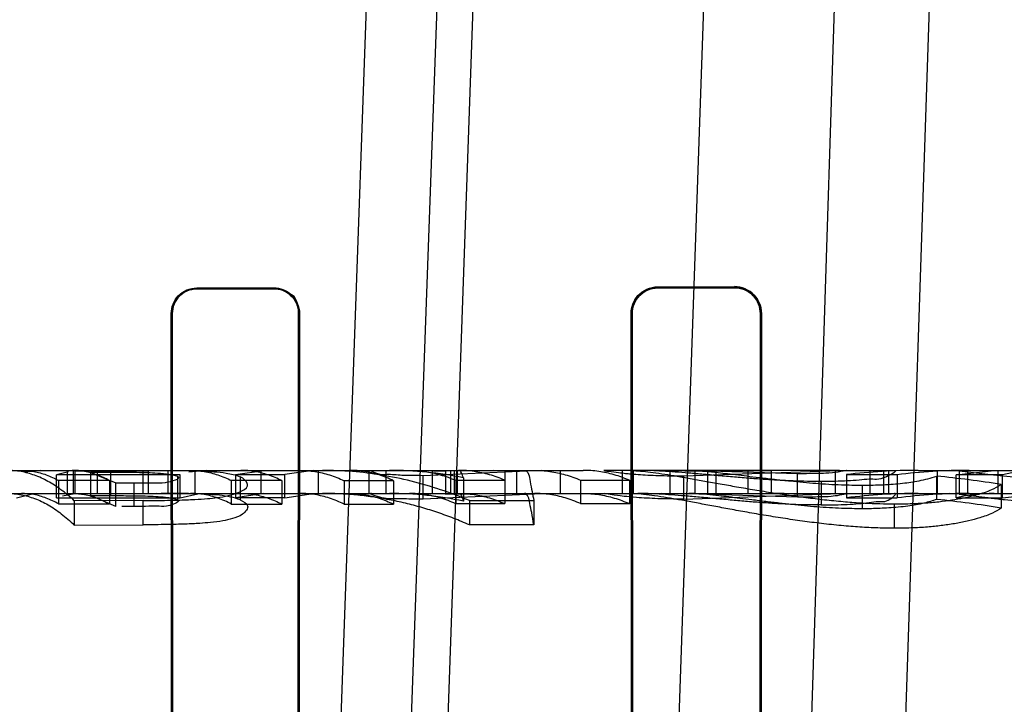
# Model space of a CAD drawing. Header units: millimetres. Extents: x 0 to 297, y 0 to 210.
# Tile 236 of 256: x 58.5121 to 58.589, y 159.4555 to 159.509. Entities that reach past the tile are written whole.
import ezdxf

# ---------------------------------------------------------------- set-up
doc = ezdxf.new("R2010")
doc.units = ezdxf.units.MM
doc.header["$LTSCALE"] = 16.335
doc.layers.get('0').update_dxf_attribs({"linetype": 'CONTINUOUS'})
for name, color, linetype in [('AXES_REF', 7, 'CONTINUOUS'), ('INTFCLR_1', 7, 'CONTINUOUS'), ('INTFCLR_144815', 7, 'CONTINUOUS'), ('INTFCLR_72935', 7, 'CONTINUOUS')]:
    doc.layers.add(name, color=color, linetype=linetype)

msp = doc.modelspace()

# ---------------------------------------------------------------- linework, layer by layer
at = {"color": 7, "linetype": 'Continuous'}
for radius in [5.8174969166, 5.817, 5.7797484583]:
    msp.add_circle((57.454730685, 154.8339782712), radius, dxfattribs=at)
msp.add_arc((57.454730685, 154.8339782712), 5.76, 278.2771290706, 261.7228709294, dxfattribs=at)
at = {"layer": 'AXES_REF', "color": 9, "linetype": 'Continuous'}
msp.add_circle((57.454730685, 154.8339782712), 5.3067073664, dxfattribs=at)
at = {"layer": 'INTFCLR_1', "color": 6, "linetype": 'Continuous'}
for p, q in [((58.5258984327, 159.4880291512), (58.5318984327, 159.4880411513)), ((58.5258984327, 159.4879538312), (58.5318984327, 159.487964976)), ((58.5618984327, 159.4881106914), (58.56789843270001, 159.4881267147)), ((58.5618984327, 159.4880291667), (58.56789843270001, 159.4880438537)), ((58.5239702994, 159.372023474), (58.5238993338, 159.486023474)), ((58.52404030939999, 159.372023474), (58.523973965, 159.486023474)), ((58.5338411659, 159.486023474), (58.5337735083, 159.372023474)), ((58.5339174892, 159.486023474), (58.533844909, 159.372023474)), ((58.5598962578, 159.372023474), (58.5598196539, 159.486023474)), ((58.5599710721, 159.372023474), (58.5599001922, 159.486023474)), ((58.5699211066, 159.486023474), (58.56984824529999, 159.372023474)), ((58.5700042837, 159.486023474), (58.5699251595, 159.372023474))]:
    msp.add_line(p, q, dxfattribs=at)
at = {"layer": 'INTFCLR_1', "color": 9, "linetype": 'Continuous'}
for p, q in [((58.5258984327, 159.4880291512), (58.5258984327, 159.4879538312)), ((58.5318984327, 159.487964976), (58.5318984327, 159.4880411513)), ((58.5618984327, 159.4881106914), (58.5618984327, 159.4880291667)), ((58.56789843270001, 159.4880438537), (58.56789843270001, 159.4881267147)), ((58.523973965, 159.486023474), (58.5238993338, 159.486023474)), ((58.5339174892, 159.486023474), (58.5338411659, 159.486023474)), ((58.5599001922, 159.486023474), (58.5598196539, 159.486023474)), ((58.5700042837, 159.486023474), (58.5699211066, 159.486023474))]:
    msp.add_line(p, q, dxfattribs=at)
at = {"layer": 'INTFCLR_1', "color": 6, "linetype": 'Continuous'}
for points, knots in [([(58.5238993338, 159.486023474), (58.5238986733, 159.4865174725), (58.5243047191, 159.4875792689), (58.5253708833, 159.4880281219), (58.5258984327, 159.4880291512)], [0, 0, 0, 0, 0.4835781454, 1, 1, 1, 1]), ([(58.523973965, 159.486023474), (58.5239733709, 159.4865008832), (58.5243665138, 159.4875232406), (58.5253925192, 159.4879529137), (58.5258984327, 159.4879538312)], [0, 0, 0, 0, 0.4855058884, 1, 1, 1, 1]), ([(58.5318984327, 159.4880411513), (58.532382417, 159.4880421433), (58.5334510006, 159.4876484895), (58.53391823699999, 159.4865693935), (58.5339174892, 159.486023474)], [0, 0, 0, 0, 0.4699318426, 1, 1, 1, 1]), ([(58.5318984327, 159.487964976), (58.5323614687, 159.4879658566), (58.5333890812, 159.487590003), (58.5338418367, 159.4865513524), (58.5338411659, 159.486023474)], [0, 0, 0, 0, 0.467281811, 1, 1, 1, 1]), ([(58.5598196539, 159.486023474), (58.55981893, 159.4865220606), (58.5602236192, 159.4876237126), (58.5613346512, 159.4881092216), (58.5618984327, 159.4881106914)], [0, 0, 0, 0, 0.4693156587, 1, 1, 1, 1]), ([(58.5599001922, 159.486023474), (58.5598995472, 159.4865065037), (58.5602929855, 159.4875659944), (58.56136033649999, 159.488027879), (58.5618984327, 159.4880291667)], [0, 0, 0, 0, 0.4730358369, 1, 1, 1, 1]), ([(58.5700042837, 159.486023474), (58.5700050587, 159.4865388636), (58.5695814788, 159.4876549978), (58.5684571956, 159.4881282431), (58.56789843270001, 159.4881267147)], [0, 0, 0, 0, 0.4798097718, 1, 1, 1, 1]), ([(58.56789843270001, 159.4880438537), (58.568395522, 159.4880450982), (58.56946835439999, 159.4876370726), (58.569921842, 159.4865581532), (58.5699211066, 159.486023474)], [0, 0, 0, 0, 0.4817842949, 1, 1, 1, 1])]:
    msp.add_open_spline(points, degree=3, knots=knots, dxfattribs=at)
at = {"layer": 'INTFCLR_144815', "color": 9, "linetype": 'Continuous'}
for p, q in [((58.5341717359, 159.3697227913), (58.550734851, 159.8370621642)), ((58.5564900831, 159.8370621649), (58.5395343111, 159.3689564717)), ((58.5437828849, 159.4042235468), (58.5588984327, 159.8370621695)), ((58.57689843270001, 159.8370621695), (58.561930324, 159.4084455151)), ((58.57236992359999, 159.4059782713), (58.5862602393, 159.8370621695)), ((58.5798706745, 159.411925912), (58.5939998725, 159.8370621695)), ((58.5097385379, 159.4737782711), (58.5293368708, 159.4737782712)), ((58.5191702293, 159.4718057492), (58.5191702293, 159.4736120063)), ((58.5311232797, 159.4737782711), (58.5560766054, 159.4737782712)), ((58.5406963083, 159.4719782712), (58.5406963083, 159.4737782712)), ((58.5442802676, 159.4737782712), (58.5442802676, 159.4719782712)), ((58.54998343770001, 159.4719782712), (58.54998343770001, 159.4737782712)), ((58.5542752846, 159.4737782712), (58.5542752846, 159.4719782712)), ((58.5643411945, 159.4737782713), (58.5577652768, 159.4737782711)), ((58.5760925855, 159.4737782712), (58.571786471, 159.4737782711)), ((58.57658145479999, 159.4737782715), (58.5804055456, 159.4737782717)), ((58.5822385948, 159.4737782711), (58.5955450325, 159.4737782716)), ((58.5209618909, 159.4727937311), (58.5209618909, 159.4709560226)), ((58.1587649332, 159.4719782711), (58.7247045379, 159.4719782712)), ((58.5216945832, 159.4695294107), (58.5216945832, 159.4714224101))]:
    msp.add_line(p, q, dxfattribs=at)
at = {"layer": 'INTFCLR_144815', "color": 6, "linetype": 'Continuous'}
for p, q in [((58.5137028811, 159.4737782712), (58.5124341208, 159.4736284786)), ((58.51492168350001, 159.4734430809), (58.5158823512, 159.4736822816)), ((58.51492168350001, 159.471625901), (58.51492168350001, 159.4734387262)), ((58.5245916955, 159.4734387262), (58.51492168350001, 159.4734387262)), ((58.5157758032, 159.4737782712), (58.5157758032, 159.4719782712)), ((58.5162451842, 159.4737782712), (58.5162451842, 159.4719782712)), ((58.51636417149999, 159.4737469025), (58.51636417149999, 159.4719457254)), ((58.51636417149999, 159.4737469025), (58.52209850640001, 159.4737469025)), ((58.5191702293, 159.4736120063), (58.5175789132, 159.4736117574)), ((58.5175789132, 159.4736117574), (58.5175789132, 159.471805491)), ((58.5175789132, 159.4736117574), (58.5195709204, 159.4727923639)), ((58.5181055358, 159.4737782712), (58.5181055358, 159.4719782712)), ((58.5216716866, 159.4737782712), (58.5216716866, 159.4719782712)), ((58.52209850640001, 159.4737462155), (58.522738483, 159.4737782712)), ((58.52209850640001, 159.4737462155), (58.52209850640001, 159.4719450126)), ((58.523635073, 159.4737782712), (58.523635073, 159.4719782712)), ((58.5244135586, 159.4714676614), (58.5244135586, 159.4732863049)), ((58.5245916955, 159.4716281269), (58.5245916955, 159.4734408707)), ((58.5266654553, 159.4737782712), (58.525281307, 159.4736282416)), ((58.5257696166, 159.4719782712), (58.5257696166, 159.4737782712)), ((58.5289162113, 159.4734434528), (58.5311232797, 159.4737782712)), ((58.5289162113, 159.4734434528), (58.5289162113, 159.4716308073)), ((58.5289162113, 159.473443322), (58.53278065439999, 159.473443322)), ((58.5292905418, 159.4732847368), (58.5292905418, 159.4714660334)), ((58.5293368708, 159.4737782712), (58.5311232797, 159.4737782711)), ((58.5309213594, 159.4719782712), (58.5309213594, 159.4737782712)), ((58.5349885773, 159.4737782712), (58.53278065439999, 159.4734431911)), ((58.53278065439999, 159.4716305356), (58.53278065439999, 159.4734431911)), ((58.5353862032, 159.4737782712), (58.5353862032, 159.4719782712)), ((58.5393415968, 159.4737782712), (58.5393415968, 159.4719782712)), ((58.5434123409, 159.4737782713), (58.5453220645, 159.4737216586)), ((58.5528574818, 159.4737782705), (58.54357238, 159.4733635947)), ((58.54357238, 159.4715479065), (58.54357238, 159.4733635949)), ((58.5490686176, 159.4737782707), (58.5453220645, 159.4737216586)), ((58.5453220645, 159.4737216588), (58.5453220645, 159.4719195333)), ((58.5457068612, 159.4737782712), (58.5457068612, 159.4719782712)), ((58.5460102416, 159.4737782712), (58.5460102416, 159.4719782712)), ((58.5462678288, 159.4719782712), (58.5462678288, 159.4737782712)), ((58.550858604, 159.4737782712), (58.550858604, 159.4719782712)), ((58.559128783, 159.4737782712), (58.559128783, 159.4719782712)), ((58.560009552, 159.4737633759), (58.559482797, 159.4737782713)), ((58.560009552, 159.471962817), (58.560009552, 159.4737633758)), ((58.5622052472, 159.4737782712), (58.5658247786, 159.4737186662)), ((58.5628819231, 159.4719782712), (58.5628819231, 159.4737782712)), ((58.5639459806, 159.4715342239), (58.5639459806, 159.4733504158)), ((58.56394598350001, 159.4733504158), (58.5760925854, 159.4737782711)), ((58.5728146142, 159.4735110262), (58.5642466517, 159.4737782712)), ((58.571786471, 159.4737782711), (58.5643411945, 159.4737782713)), ((58.5643411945, 159.4737782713), (58.56478922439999, 159.4737669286)), ((58.56478922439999, 159.4737669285), (58.56478922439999, 159.471966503)), ((58.5658247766, 159.4719164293), (58.5658247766, 159.4737186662)), ((58.5658247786, 159.4737186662), (58.5707577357, 159.4737727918)), ((58.5664435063, 159.4737782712), (58.5664435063, 159.4719782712)), ((58.56892779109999, 159.4737782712), (58.56892779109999, 159.4719782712)), ((58.57075772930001, 159.4737727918), (58.57075772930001, 159.4719725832)), ((58.5728146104, 159.4717009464), (58.5728146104, 159.4735110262)), ((58.5757708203, 159.4737782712), (58.5757708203, 159.4719782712)), ((58.5760925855, 159.4737782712), (58.57658145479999, 159.4737782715)), ((58.5766328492, 159.4734438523), (58.5766328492, 159.4716312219)), ((58.5805907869, 159.4734402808), (58.5766328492, 159.4734402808)), ((58.5784642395, 159.4737782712), (58.5784642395, 159.4719782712)), ((58.5795684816, 159.4719782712), (58.5795684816, 159.4737782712)), ((58.5799467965, 159.4719782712), (58.5799467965, 159.4737782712)), ((58.5805907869, 159.4734402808), (58.5805907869, 159.4716275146)), ((58.5836903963, 159.4715102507), (58.5836903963, 159.4733273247)), ((58.5837341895, 159.4737782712), (58.5837341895, 159.4719782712)), ((58.5854525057, 159.4737190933), (58.5847072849, 159.4737749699)), ((58.585212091, 159.4734348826), (58.5881674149, 159.4737782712)), ((58.585212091, 159.4716243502), (58.585212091, 159.4734372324)), ((58.58883611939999, 159.4734372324), (58.585212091, 159.4734372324)), ((58.5854525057, 159.4737190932), (58.5854525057, 159.4719168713)), ((58.5861025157, 159.4737782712), (58.5861025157, 159.4719782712)), ((58.5884623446, 159.4737782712), (58.5884623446, 159.4719782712)), ((58.58883611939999, 159.4716267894), (58.58883611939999, 159.4734395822)), ((58.5150965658, 159.472984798), (58.5150965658, 159.471154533)), ((58.5190678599, 159.472984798), (58.5150965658, 159.472984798)), ((58.5190678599, 159.4729827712), (58.5190678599, 159.4711524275)), ((58.5195709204, 159.4727923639), (58.5209618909, 159.4727937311)), ((58.5195709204, 159.4709546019), (58.5195709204, 159.4727923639)), ((58.5285897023, 159.4729786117), (58.5285897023, 159.4711481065)), ((58.5325253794, 159.4729786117), (58.5285897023, 159.4729786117)), ((58.5325253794, 159.472976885), (58.5325253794, 159.4711463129)), ((58.5373975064, 159.4729705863), (58.5373975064, 159.4711397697)), ((58.5412619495, 159.4729705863), (58.5373975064, 159.4729705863)), ((58.5412619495, 159.4729707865), (58.5412619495, 159.4711399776)), ((58.5461189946, 159.4730048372), (58.5461189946, 159.4711753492)), ((58.5461189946, 159.4730048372), (58.5499478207, 159.4730048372)), ((58.5467200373, 159.4731918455), (58.5467200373, 159.4713695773)), ((58.5499478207, 159.4730093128), (58.5499478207, 159.4711799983)), ((58.55586914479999, 159.4730048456), (58.55586914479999, 159.4711753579)), ((58.55586914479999, 159.4730048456), (58.5596979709, 159.4730048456)), ((58.5596979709, 159.4730004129), (58.5596979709, 159.4711707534)), ((58.5746711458, 159.4729068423), (58.5746711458, 159.471073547)), ((58.5778574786, 159.4726235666), (58.5778574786, 159.4707791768)), ((58.5887333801, 159.4726775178), (58.5887333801, 159.4708352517)), ((58.5118019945, 159.4716286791), (58.5130675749, 159.4719393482)), ((58.51636417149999, 159.4719464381), (58.5154014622, 159.4717733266)), ((58.52209850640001, 159.4719457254), (58.51636417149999, 159.4719457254)), ((58.5175789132, 159.471805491), (58.5191702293, 159.4718057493)), ((58.5195709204, 159.4709546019), (58.5175789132, 159.471805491)), ((58.522738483, 159.4719782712), (58.52209850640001, 159.4719450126)), ((58.5245916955, 159.4716281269), (58.5259723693, 159.4719392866)), ((58.5311232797, 159.4719782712), (58.5289162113, 159.4716308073)), ((58.53278065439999, 159.4716305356), (58.5349885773, 159.4719782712)), ((58.5453220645, 159.4719195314), (58.5433866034, 159.4719694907)), ((58.5435723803, 159.4715479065), (58.5528574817, 159.4719782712)), ((58.5453220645, 159.4719195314), (58.5490686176, 159.4719782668)), ((58.559482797, 159.4719782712), (58.560009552, 159.471962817)), ((58.5658247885, 159.4719164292), (58.5622052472, 159.471978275)), ((58.5639459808, 159.4715342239), (58.5760925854, 159.4719782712)), ((58.5642466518, 159.4719782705), (58.5728145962, 159.4717009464)), ((58.5647892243, 159.471966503), (58.5643411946, 159.4719782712)), ((58.5707577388, 159.4719725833), (58.5658247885, 159.4719164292)), ((58.5854525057, 159.4719168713), (58.58469424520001, 159.4719753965)), ((58.58883611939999, 159.4716267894), (58.59177121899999, 159.4719782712)), ((58.51492168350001, 159.471625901), (58.5245916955, 159.471625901)), ((58.5150965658, 159.471154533), (58.5190678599, 159.471154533)), ((58.5216945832, 159.4714224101), (58.5163253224, 159.4714020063)), ((58.5163253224, 159.4714020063), (58.5163253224, 159.4695081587)), ((58.5209618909, 159.4709560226), (58.5200345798, 159.4709553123)), ((58.5285897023, 159.4711481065), (58.5325253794, 159.4711481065)), ((58.53278065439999, 159.4716306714), (58.5289162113, 159.4716306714)), ((58.5373975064, 159.4711397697), (58.5412619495, 159.4711397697)), ((58.5499478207, 159.4711753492), (58.5461189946, 159.4711753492)), ((58.5471894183, 159.4714149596), (58.5522152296, 159.4714149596)), ((58.5471894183, 159.471412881), (58.5471894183, 159.4695194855)), ((58.5522152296, 159.4714149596), (58.5522152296, 159.4695216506)), ((58.5596979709, 159.4711753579), (58.55586914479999, 159.4711753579)), ((58.5766328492, 159.4716275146), (58.5805907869, 159.4716275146)), ((58.5803818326, 159.4692576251), (58.5803818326, 159.4711615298)), ((58.585212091, 159.4716243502), (58.58883611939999, 159.4716243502)), ((58.5163253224, 159.4695081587), (58.5216945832, 159.4695294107)), ((58.5522152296, 159.4695216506), (58.5471894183, 159.4695216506))]:
    msp.add_line(p, q, dxfattribs=at)
for points in [[(58.5467200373, 159.4731918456), (58.546682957, 159.4733094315), (58.5466452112, 159.4734153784), (58.5466067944, 159.4735090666), (58.5465675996, 159.4735901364), (58.5465277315, 159.4736575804), (58.54648757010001, 159.4737102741), (58.54644731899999, 159.4737479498), (58.5464069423, 159.4737706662), (58.5463665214, 159.4737782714)], [(58.5463665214, 159.4719782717), (58.5464056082, 159.4719708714), (58.54644498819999, 159.4719485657), (58.54648455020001, 159.4719112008), (58.5465241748, 159.471858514), (58.54656374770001, 159.471790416), (58.54660319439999, 159.4717072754), (58.5466424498, 159.4716094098), (58.5466814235, 159.4714968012), (58.5467200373, 159.4713695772)]]:
    msp.add_lwpolyline(points, dxfattribs=at)
for centre, radius, start, end in [((58.5409399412, 159.4450035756), 0.0287748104, 78.4119463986, 89.98025269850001), ((58.57181254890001, 159.3723086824), 0.1014695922, 90.01472511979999, 90.59562112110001), ((58.58224247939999, 159.4265667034), 0.0472115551, 90.0047143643, 96.82394279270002), ((58.5862291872, 159.4270735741), 0.04670473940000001, 90.0095418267, 96.9339112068), ((58.5750227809, 159.3861607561), 0.0875963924, 80.9950317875, 84.32132508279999), ((58.5917879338, 159.4607518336), 0.0130266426, 90.0735185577, 103.0969273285), ((58.5409457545, 159.4442897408), 0.0276884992, 77.9629881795, 89.9915074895), ((58.5718124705, 159.3741764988), 0.097801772, 90.0152314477, 90.6179115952), ((58.5822448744, 159.4264341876), 0.04554413, 90.0079000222, 97.07807467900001), ((58.5862233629, 159.4270534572), 0.0449248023, 90.00249170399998, 97.2025702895), ((58.5881845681, 159.459409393), 0.0125691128, 90.0781938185, 103.6795662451), ((58.5749847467, 159.3872876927), 0.0846713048, 80.65512717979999, 84.09858991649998)]:
    msp.add_arc(centre, radius, start, end, dxfattribs=at)
for points, knots in [([(58.5163253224, 159.4714020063), (58.5159953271, 159.4717095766), (58.51533831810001, 159.472261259), (58.514295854, 159.4729346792), (58.5132458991, 159.473417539), (58.5121776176, 159.473711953), (58.51145497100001, 159.4737782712), (58.5110985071, 159.4737782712)], [0, 0, 0, 0, 0.2303132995, 0.4368336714, 0.6318746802, 0.8180063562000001, 1, 1, 1, 1]), ([(58.5121893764, 159.4737782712), (58.5125158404, 159.4737782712), (58.5131782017, 159.4737177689), (58.5141599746, 159.4734465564), (58.5147869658, 159.4731567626), (58.5150965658, 159.4729868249)], [0, 0, 0, 0, 0.3219598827, 0.6516998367, 1, 1, 1, 1]), ([(58.5190678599, 159.4729827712), (58.5187578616, 159.473153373), (58.5181288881, 159.473444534), (58.5171446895, 159.4737170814), (58.5164803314, 159.4737782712), (58.5161535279, 159.4737782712)], [0, 0, 0, 0, 0.348037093, 0.6785574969, 1, 1, 1, 1]), ([(58.5244135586, 159.4732863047), (58.52412663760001, 159.4733904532), (58.5235220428, 159.4735032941), (58.5226660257, 159.4735601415), (58.5218093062, 159.4735895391), (58.52066196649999, 159.4736085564), (58.519764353, 159.4736120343), (58.5191702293, 159.4736120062)], [0, 0, 0, 0, 0.1737983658, 0.3465974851, 0.4889434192, 0.6617146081, 1, 1, 1, 1]), ([(58.5209618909, 159.472793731), (58.52127113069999, 159.472794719), (58.521815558, 159.4727900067), (58.5227012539, 159.4728244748), (58.5233300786, 159.4727498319), (58.5247385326, 159.473138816), (58.5244135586, 159.4732863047)], [0, 0, 0, 0, 0.261295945, 0.4729296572, 0.6984540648, 1, 1, 1, 1]), ([(58.5216945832, 159.47142241), (58.5220295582, 159.4714236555), (58.5226663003, 159.4714257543), (58.5235715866, 159.4714362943), (58.5245848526, 159.4714591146), (58.5256287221, 159.4714949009), (58.5266548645, 159.4715593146), (58.527522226, 159.4716444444), (58.5283743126, 159.4717913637), (58.5291204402, 159.472030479), (58.530177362, 159.4725058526), (58.529569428, 159.4731639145), (58.5292905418, 159.4732847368)], [0, 0, 0, 0, 0.1081767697, 0.2056262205, 0.2923740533, 0.435442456, 0.5431052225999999, 0.6237498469, 0.7184865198, 0.8149426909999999, 0.9018484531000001, 1, 1, 1, 1]), ([(58.5231079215, 159.473778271), (58.5233769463, 159.473778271), (58.5238930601, 159.4737773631), (58.5248783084, 159.4737700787), (58.52598477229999, 159.4737491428), (58.52716062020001, 159.4736905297), (58.5282442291, 159.4735789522), (58.5289349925, 159.473426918), (58.5292905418, 159.4732847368)], [0, 0, 0, 0, 0.1296193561, 0.2486707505, 0.4747054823, 0.6628581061, 0.8155026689, 1, 1, 1, 1]), ([(58.5254090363, 159.4737782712), (58.5257652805, 159.4737782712), (58.52648769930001, 159.4737173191), (58.5275600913, 159.4734450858), (58.5282496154, 159.4731524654), (58.5285897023, 159.4729803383)], [0, 0, 0, 0, 0.3232225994, 0.6541665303, 1, 1, 1, 1]), ([(58.5325253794, 159.472976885), (58.5321845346, 159.4731493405), (58.5314938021, 159.4734435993), (58.5304186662, 159.4737169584), (58.5296942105, 159.4737782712), (58.5293368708, 159.4737782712)], [0, 0, 0, 0, 0.3456816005, 0.6766253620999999, 1, 1, 1, 1]), ([(58.5339773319, 159.4737782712), (58.534360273, 159.4737782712), (58.53513547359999, 159.4737167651), (58.5362874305, 159.4734419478), (58.5370306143, 159.4731450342), (58.5373975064, 159.4729703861)], [0, 0, 0, 0, 0.3244747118, 0.6556993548, 1, 1, 1, 1]), ([(58.5471894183, 159.471412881), (58.5464478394, 159.471726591), (58.5449461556, 159.4722950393), (58.5426506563, 159.4729607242), (58.5403496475, 159.4734315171), (58.53803367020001, 159.4737148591), (58.5364858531, 159.4737782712), (58.5357024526, 159.4737782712)], [0, 0, 0, 0, 0.2046429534, 0.4075900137, 0.6068156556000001, 0.8008983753, 1, 1, 1, 1]), ([(58.5412619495, 159.4729707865), (58.5408953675, 159.4731452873), (58.5401525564, 159.4734419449), (58.53900092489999, 159.473716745), (58.53822569, 159.4737782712), (58.537842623, 159.4737782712)], [0, 0, 0, 0, 0.3441007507, 0.6753328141, 1, 1, 1, 1]), ([(58.54357238, 159.4733635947), (58.5432782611, 159.4733643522), (58.5427208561, 159.4733700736), (58.5418125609, 159.4733725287), (58.5407822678, 159.4735053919), (58.54026835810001, 159.4733423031), (58.5393641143, 159.4737782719), (58.539527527, 159.4737782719)], [0, 0, 0, 0, 0.2141669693, 0.4020746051, 0.6791734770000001, 0.8810090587, 1, 1, 1, 1]), ([(58.5424975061, 159.4737782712), (58.5428989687, 159.4737782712), (58.54371512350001, 159.4737200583), (58.5449332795, 159.4734575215), (58.5457267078, 159.4731702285), (58.5461189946, 159.4730003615)], [0, 0, 0, 0, 0.3231157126, 0.6559400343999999, 1, 1, 1, 1]), ([(58.5499478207, 159.4730093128), (58.54956001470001, 159.4731763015), (58.5487750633, 159.4734592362), (58.54756470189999, 159.473719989), (58.5467511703, 159.4737782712), (58.54634823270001, 159.4737782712)], [0, 0, 0, 0, 0.3420027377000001, 0.6736244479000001, 1, 1, 1, 1]), ([(58.551487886, 159.4737782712), (58.5518105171, 159.4737782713), (58.5519593, 159.4725523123), (58.5521396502, 159.4719173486), (58.5522152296, 159.4714123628)], [0, 0, 0, 0, 0.3872000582, 1, 1, 1, 1]), ([(58.552269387, 159.4737782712), (58.5526721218, 159.4737782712), (58.5534854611, 159.4737200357), (58.5546958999, 159.4734593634), (58.55548111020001, 159.4731763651), (58.55586914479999, 159.4730092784)], [0, 0, 0, 0, 0.3261958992, 0.6578118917, 1, 1, 1, 1]), ([(58.5596979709, 159.4730004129), (58.5593056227, 159.473170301), (58.5585162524, 159.4734560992), (58.557298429, 159.4737194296), (58.5564823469, 159.4737782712), (58.5560766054, 159.4737782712)], [0, 0, 0, 0, 0.3441245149, 0.6734287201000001, 1, 1, 1, 1]), ([(58.557765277, 159.4737782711), (58.5574689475, 159.4737782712), (58.559027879, 159.4735874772), (58.5596873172, 159.4735078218), (58.5609417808, 159.4734184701), (58.5619685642, 159.4733768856), (58.5629195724, 159.4733543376), (58.56358473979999, 159.4733518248), (58.56394598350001, 159.4733504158)], [0, 0, 0, 0, 0.143300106, 0.3154531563, 0.5432937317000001, 0.6774835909, 0.8253070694, 1, 1, 1, 1]), ([(58.560009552, 159.4737633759), (58.5602537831, 159.4737509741), (58.5607626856, 159.4737083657), (58.5615768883, 159.4736113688), (58.5624665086, 159.4734801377), (58.5634341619, 159.4733220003), (58.5644718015, 159.4731409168), (58.56559572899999, 159.472940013), (58.5668030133, 159.4727207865), (58.5681047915, 159.4724902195), (58.5694783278, 159.4722565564), (58.5709064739, 159.4720260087), (58.5723599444, 159.4718113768), (58.57382261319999, 159.4716150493), (58.575285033, 159.4714442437), (58.5766976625, 159.471312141), (58.578014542, 159.4712231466), (58.5792309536, 159.471173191), (58.58000197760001, 159.4711651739), (58.5803818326, 159.4711615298)], [0, 0, 0, 0, 0.0356790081, 0.0744718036, 0.1196199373, 0.1668650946, 0.2175221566, 0.2732968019, 0.3334442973, 0.3965441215, 0.4661800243, 0.5367193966, 0.6076023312, 0.6805332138, 0.7520277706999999, 0.8224041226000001, 0.8875113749, 0.9445769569, 1, 1, 1, 1]), ([(58.5746711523, 159.4729068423), (58.5743096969, 159.4729086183), (58.5735767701, 159.4729124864), (58.5724571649, 159.4729466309), (58.5713091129, 159.4730001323), (58.570133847, 159.4730732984), (58.56894216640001, 159.4731622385), (58.5677170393, 159.4732645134), (58.566467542, 159.4733759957), (58.5652360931, 159.4734845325), (58.5640771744, 159.4735823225), (58.5630242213, 159.473663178), (58.5620654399, 159.4737254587), (58.56118598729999, 159.4737667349), (58.56062337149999, 159.4737782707), (58.5603518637, 159.4737782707)], [0, 0, 0, 0, 0.0755638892, 0.1532128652, 0.2341441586, 0.3158192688, 0.3993711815, 0.4839560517, 0.5728231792, 0.6616184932, 0.7423908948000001, 0.8159571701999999, 0.8823856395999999, 0.9432407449, 1, 1, 1, 1]), ([(58.56478922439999, 159.4737669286), (58.5650614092, 159.4737549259), (58.5656696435, 159.473707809), (58.566523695, 159.4736179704), (58.5673871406, 159.4735184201), (58.5682123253, 159.4734183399), (58.5691233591, 159.4733070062), (58.5701137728, 159.4731881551), (58.571163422, 159.4730652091), (58.5722218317, 159.4729494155), (58.5732512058, 159.4728475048), (58.5742563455, 159.4727630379), (58.5752510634, 159.4726972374), (58.5764515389, 159.4726396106), (58.5773203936, 159.4726277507), (58.5778574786, 159.4726235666)], [0, 0, 0, 0, 0.0622706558, 0.1393751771, 0.1962798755, 0.2609228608, 0.3293604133, 0.4060535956, 0.4889145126, 0.5709059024, 0.6494025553, 0.7253312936, 0.801437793, 0.8772408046, 1, 1, 1, 1]), ([(58.57658145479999, 159.4737782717), (58.576927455, 159.4737782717), (58.5753355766, 159.4735406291), (58.5744971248, 159.4735492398), (58.5734272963, 159.4735122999), (58.5728146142, 159.4735110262)], [0, 0, 0, 0, 0.2742333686, 0.5143984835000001, 1, 1, 1, 1]), ([(58.5804055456, 159.4737782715), (58.5806773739, 159.4737782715), (58.57928140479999, 159.4729272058), (58.57866122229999, 159.4731542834), (58.5775776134, 159.4729911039), (58.5766998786, 159.4729518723), (58.5757104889, 159.472911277), (58.5750279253, 159.4729079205), (58.5746711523, 159.4729068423)], [0, 0, 0, 0, 0.137665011, 0.3652195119, 0.5014111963, 0.653675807, 0.8193147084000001, 1, 1, 1, 1]), ([(58.5778574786, 159.4726235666), (58.57814415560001, 159.4726256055), (58.57868903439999, 159.472628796), (58.5795025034, 159.4726550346), (58.5802744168, 159.4727013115), (58.5812161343, 159.4727886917), (58.5823593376, 159.4729471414), (58.5832372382, 159.4731829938), (58.5836903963, 159.4733273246)], [0, 0, 0, 0, 0.1458051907, 0.2771087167, 0.4138943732, 0.5390144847, 0.7581200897, 1, 1, 1, 1]), ([(58.5961598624, 159.4729987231), (58.5959173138, 159.4729992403), (58.5952425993, 159.4730008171), (58.5942156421, 159.4730094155), (58.59314697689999, 159.4730314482), (58.5921684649, 159.4730628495), (58.5912050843, 159.4731126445), (58.5901877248, 159.4731933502), (58.58916602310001, 159.4732934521), (58.5881745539, 159.4734041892), (58.5872352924, 159.4735153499), (58.5863414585, 159.4736222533), (58.5857540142, 159.4736909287), (58.5854525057, 159.4737190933)], [0, 0, 0, 0, 0.06774166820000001, 0.1884420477, 0.2868231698, 0.3662660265, 0.4618653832, 0.556213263, 0.6512700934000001, 0.748572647, 0.8348384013, 0.9154249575, 1, 1, 1, 1]), ([(58.5803818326, 159.4711615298), (58.5808514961, 159.471164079), (58.58172376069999, 159.4711734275), (58.5829739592, 159.4712435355), (58.5840827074, 159.4713532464), (58.58509871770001, 159.471497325), (58.58600848, 159.4716718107), (58.5869754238, 159.4719076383), (58.5878953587, 159.4722006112), (58.5884969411, 159.4725277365), (58.5887333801, 159.4726775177)], [0, 0, 0, 0, 0.1642792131, 0.3050465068, 0.4378287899, 0.5538665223, 0.6638799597, 0.7616353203, 0.9021017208, 1, 1, 1, 1]), ([(58.5110985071, 159.4719782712), (58.51145691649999, 159.4719782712), (58.5121824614, 159.471908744), (58.5132545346, 159.4716007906), (58.51431087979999, 159.4710945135), (58.5153506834, 159.4703926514), (58.5160026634, 159.4698214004), (58.5163253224, 159.4695081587)], [0, 0, 0, 0, 0.1815097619, 0.3665498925, 0.5621461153, 0.7722582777, 1, 1, 1, 1]), ([(58.5150965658, 159.4711566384), (58.51478745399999, 159.4713328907), (58.5141615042, 159.4716335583), (58.5131788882, 159.4719154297), (58.512515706, 159.4719782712), (58.5121893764, 159.4719782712)], [0, 0, 0, 0, 0.3497590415, 0.6792381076, 1, 1, 1, 1]), ([(58.5161535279, 159.4719782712), (58.5164810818, 159.4719782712), (58.5171464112, 159.4719149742), (58.5181314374, 159.4716314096), (58.51875841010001, 159.4713293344), (58.5190678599, 159.4711524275)], [0, 0, 0, 0, 0.3210980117, 0.6505772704, 1, 1, 1, 1]), ([(58.5191702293, 159.4718057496), (58.5194983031, 159.4718057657), (58.5200936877, 159.4718050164), (58.52099350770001, 159.4717963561), (58.5218358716, 159.4717818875), (58.5226692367, 159.4717518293), (58.5235227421, 159.4716896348), (58.52410659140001, 159.4715833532), (58.5244135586, 159.4714676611)], [0, 0, 0, 0, 0.1867411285, 0.3388970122, 0.5121837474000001, 0.6663479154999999, 0.8132753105, 1, 1, 1, 1]), ([(58.5292905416, 159.4714660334), (58.5290486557, 159.4715664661), (58.5285078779, 159.4717197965), (58.5276000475, 159.4718478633), (58.5265027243, 159.4719280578), (58.5252393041, 159.4719660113), (58.52407825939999, 159.4719770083), (58.52336281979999, 159.4719782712), (58.5231079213, 159.4719782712)], [0, 0, 0, 0, 0.126096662, 0.2688141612, 0.4409978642, 0.6555482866, 0.8772779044, 1, 1, 1, 1]), ([(58.5285897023, 159.4711499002), (58.5282499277, 159.4713285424), (58.5275621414, 159.4716322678), (58.5264888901, 159.4719153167), (58.52576584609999, 159.4719782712), (58.5254090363, 159.4719782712)], [0, 0, 0, 0, 0.3472846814, 0.6772005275, 1, 1, 1, 1]), ([(58.5293368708, 159.4719782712), (58.5296950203, 159.4719782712), (58.5304203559, 159.4719148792), (58.5314963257, 159.4716305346), (58.5321850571, 159.4713251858), (58.5325253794, 159.4711463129)], [0, 0, 0, 0, 0.3231668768, 0.6530862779, 1, 1, 1, 1]), ([(58.5373975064, 159.4711395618), (58.5370308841, 159.4713208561), (58.5362894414, 159.471629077), (58.5351366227, 159.4719147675), (58.5343608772, 159.4719782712), (58.5339773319, 159.4719782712)], [0, 0, 0, 0, 0.345653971, 0.6758567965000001, 1, 1, 1, 1]), ([(58.5471894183, 159.4695194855), (58.5467841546, 159.4696980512), (58.5459675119, 159.4700370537), (58.5447234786, 159.4704894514), (58.5434647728, 159.4708838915), (58.5421930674, 159.4712193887), (58.54091008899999, 159.4714951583), (58.53961762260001, 159.4717104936), (58.5383174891, 159.4718648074), (58.5370116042, 159.4719576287), (58.5361388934, 159.4719782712), (58.5357024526, 159.4719782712)], [0, 0, 0, 0, 0.1122914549, 0.2241151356, 0.335539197, 0.4466367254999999, 0.5574842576, 0.6681617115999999, 0.7787511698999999, 0.8893359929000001, 1, 1, 1, 1]), ([(58.537842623, 159.4719782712), (58.5382265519, 159.4719782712), (58.5390026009, 159.4719146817), (58.54015506, 159.4716288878), (58.54089587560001, 159.4713210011), (58.5412619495, 159.4711399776)], [0, 0, 0, 0, 0.3245536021, 0.6547712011, 1, 1, 1, 1]), ([(58.5395275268, 159.4719782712), (58.5392401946, 159.4719782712), (58.5407172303, 159.4715124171), (58.5414020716, 159.471634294), (58.5426237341, 159.4715415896), (58.54332029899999, 159.4715485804), (58.5435723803, 159.4715479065)], [0, 0, 0, 0, 0.2100051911, 0.4763215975, 0.8157582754, 1, 1, 1, 1]), ([(58.5461189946, 159.4711707), (58.5457289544, 159.4713461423), (58.5449407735, 159.4716433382), (58.5437221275, 159.4719174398), (58.5429033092, 159.4719782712), (58.5424975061, 159.4719782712)], [0, 0, 0, 0, 0.3434680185, 0.674102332, 1, 1, 1, 1]), ([(58.54634823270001, 159.4719782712), (58.5467520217, 159.4719782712), (58.5475662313, 159.4719180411), (58.5487773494, 159.4716469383), (58.5495604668, 159.4713532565), (58.5499478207, 159.4711799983)], [0, 0, 0, 0, 0.3263602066, 0.6570324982, 1, 1, 1, 1]), ([(58.5522152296, 159.4695189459), (58.5521690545, 159.4698402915), (58.55208582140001, 159.4704363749), (58.5518849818, 159.4711705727), (58.5517783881, 159.4719782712), (58.551487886, 159.4719782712)], [0, 0, 0, 0, 0.3757165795, 0.6637987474, 1, 1, 1, 1]), ([(58.55586914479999, 159.4711799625), (58.5554813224, 159.4713534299), (58.55469768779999, 159.4716472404), (58.5534864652, 159.4719181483), (58.5526727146, 159.4719782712), (58.552269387, 159.4719782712)], [0, 0, 0, 0, 0.3433660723, 0.6740281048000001, 1, 1, 1, 1]), ([(58.5560766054, 159.4719782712), (58.5564828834, 159.4719782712), (58.5573021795, 159.4719173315), (58.5585207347, 159.4716430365), (58.5593084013, 159.4713459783), (58.5596979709, 159.4711707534)], [0, 0, 0, 0, 0.326290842, 0.6569359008, 1, 1, 1, 1]), ([(58.5639459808, 159.4715342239), (58.5635799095, 159.4715357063), (58.56289773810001, 159.4715386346), (58.5619265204, 159.4715624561), (58.5610495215, 159.4716022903), (58.5601984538, 159.471656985), (58.55925394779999, 159.4717458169), (58.5587499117, 159.4718186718), (58.5575163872, 159.4719782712), (58.557765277, 159.4719782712)], [0, 0, 0, 0, 0.1769736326, 0.3295089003, 0.4706752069, 0.598017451, 0.7536639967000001, 0.8796776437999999, 1, 1, 1, 1]), ([(58.5803818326, 159.4692576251), (58.5801305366, 159.4692601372), (58.57941001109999, 159.4692667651), (58.5782169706, 159.4693085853), (58.5770235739, 159.4693910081), (58.5760399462, 159.4694779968), (58.5752732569, 159.4695576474), (58.5745104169, 159.4696470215), (58.57375769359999, 159.4697406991), (58.5730083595, 159.4698435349), (58.5722533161, 159.4699530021), (58.5714922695, 159.4700675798), (58.57073528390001, 159.4701878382), (58.5699903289, 159.4703116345), (58.5692593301, 159.4704371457), (58.5683345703, 159.4705999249), (58.5672385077, 159.4707990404), (58.5659825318, 159.4710351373), (58.5647956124, 159.4712572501), (58.5636823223, 159.4714603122), (58.5626460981, 159.4716398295), (58.5616943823, 159.4717889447), (58.5608213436, 159.4718999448), (58.560271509, 159.471949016), (58.560009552, 159.471962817)], [0, 0, 0, 0, 0.0366385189, 0.1050491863, 0.1740018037, 0.2110132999, 0.2490096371, 0.2863749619, 0.3229877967, 0.3595945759, 0.3966427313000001, 0.4342167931, 0.4717977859, 0.5083871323, 0.5443132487, 0.5799298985, 0.645281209, 0.7067231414, 0.7662466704, 0.8213272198, 0.8717070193, 0.919567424, 0.9617560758, 1, 1, 1, 1]), ([(58.57467114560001, 159.471073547), (58.5742884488, 159.4710755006), (58.5735376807, 159.4710799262), (58.572404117, 159.4711171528), (58.57126428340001, 159.4711730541), (58.57009630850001, 159.4712491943), (58.56890867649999, 159.471341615), (58.5676870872, 159.4714477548), (58.566438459, 159.4715634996), (58.5652054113, 159.4716762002), (58.5640486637, 159.4717773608), (58.5630004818, 159.4718605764), (58.5620509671, 159.471924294), (58.5611788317, 159.4719665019), (58.56062109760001, 159.4719782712), (58.5603518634, 159.4719782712)], [0, 0, 0, 0, 0.0799910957, 0.156914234, 0.2370398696, 0.318514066, 0.4015491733, 0.486021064, 0.5748063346, 0.6636520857, 0.7448229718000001, 0.8175073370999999, 0.8834259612, 0.9437255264, 1, 1, 1, 1]), ([(58.5778574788, 159.4707791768), (58.5775939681, 159.4707813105), (58.577060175, 159.4707854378), (58.5762103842, 159.4708089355), (58.5752951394, 159.4708531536), (58.5743312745, 159.4709184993), (58.57335019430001, 159.471002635), (58.5723681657, 159.4711021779), (58.5713595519, 159.4712151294), (58.5703222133, 159.4713400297), (58.56930372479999, 159.4714664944), (58.5683400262, 159.4715884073), (58.5674767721, 159.4716977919), (58.566301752, 159.4718380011), (58.5654156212, 159.4719378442), (58.5647892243, 159.471966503)], [0, 0, 0, 0, 0.0602099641, 0.1219633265, 0.1942233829, 0.269558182, 0.3426834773, 0.4191969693, 0.4950793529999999, 0.5745730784, 0.6579229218, 0.729573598, 0.7965211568, 0.8567285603, 1, 1, 1, 1]), ([(58.5728145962, 159.4717009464), (58.5730692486, 159.4717014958), (58.57371412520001, 159.4716993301), (58.5748267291, 159.4717530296), (58.5754383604, 159.4717315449), (58.576861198, 159.4719782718), (58.5765814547, 159.4719782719)], [0, 0, 0, 0, 0.2016902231, 0.5272335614, 0.7784377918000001, 1, 1, 1, 1]), ([(58.57467114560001, 159.471073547), (58.5750366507, 159.4710746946), (58.575716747, 159.4710803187), (58.5766922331, 159.471114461), (58.5775754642, 159.4711792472), (58.5783698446, 159.4712316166), (58.57922574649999, 159.4714243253), (58.579791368, 159.4712124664), (58.5806014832, 159.4719782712), (58.5804055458, 159.4719782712)], [0, 0, 0, 0, 0.1833220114, 0.3409392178, 0.4900840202, 0.6253891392, 0.7469681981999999, 0.9017265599, 1, 1, 1, 1]), ([(58.5854525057, 159.4719168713), (58.585693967, 159.4718934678), (58.5862011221, 159.4718336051), (58.5870345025, 159.4717308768), (58.5879724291, 159.4716142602), (58.588983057, 159.4714956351), (58.5900081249, 159.4713878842), (58.59103504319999, 159.4712996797), (58.5920197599, 159.471241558), (58.5930283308, 159.4712060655), (58.59413751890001, 159.4711810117), (58.59520442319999, 159.4711713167), (58.5959062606, 159.4711695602), (58.5961598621, 159.4711689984)], [0, 0, 0, 0, 0.06773717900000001, 0.1425747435, 0.2344660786, 0.3316404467, 0.4266977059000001, 0.5222535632, 0.6194080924, 0.7020931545, 0.8040308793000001, 0.9291888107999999, 1, 1, 1, 1]), ([(58.5244135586, 159.4714676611), (58.5246430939, 159.4713594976), (58.5235805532, 159.4708796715), (58.5229375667, 159.4710200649), (58.5219120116, 159.4709461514), (58.52126959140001, 159.4709570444), (58.5209618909, 159.4709560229)], [0, 0, 0, 0, 0.2120154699, 0.4485540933, 0.7428994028, 1, 1, 1, 1]), ([(58.5292905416, 159.4714660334), (58.5295129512, 159.4713659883), (58.53013520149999, 159.4710587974), (58.5294435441, 159.4702255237), (58.5287085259, 159.4700245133), (58.5278612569, 159.4698052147), (58.5270094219, 159.469703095), (58.5260358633, 159.4696279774), (58.5248907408, 159.4695755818), (58.52373481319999, 159.4695456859), (58.5226321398, 159.4695327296), (58.522017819, 159.4695306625), (58.5216945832, 159.4695294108)], [0, 0, 0, 0, 0.0780120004, 0.1606934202, 0.2518769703, 0.3351005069, 0.4367847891, 0.5267518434, 0.6472485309, 0.8034883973, 0.8966008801, 1, 1, 1, 1]), ([(58.5836903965, 159.4715102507), (58.5833659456, 159.4714029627), (58.5826280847, 159.4711781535), (58.5816188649, 159.4710054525), (58.5806977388, 159.4708966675), (58.5797468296, 159.470821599), (58.5788006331, 159.470785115), (58.5781018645, 159.4707809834), (58.5778574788, 159.4707791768)], [0, 0, 0, 0, 0.1736368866, 0.3912692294, 0.5190669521, 0.6449445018, 0.8758213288, 1, 1, 1, 1]), ([(58.5887333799, 159.4708352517), (58.58851179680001, 159.4706893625), (58.5879754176, 159.4703801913), (58.5871071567, 159.4700735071), (58.5861571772, 159.4698225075), (58.5851966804, 159.4696234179), (58.5841709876, 159.4694682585), (58.5830632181, 159.4693507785), (58.58179668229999, 159.4692727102), (58.58088527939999, 159.4692604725), (58.5803818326, 159.4692576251)], [0, 0, 0, 0, 0.0925978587, 0.2151187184, 0.3200114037, 0.435572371, 0.5572626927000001, 0.6819494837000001, 0.8242771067, 1, 1, 1, 1])]:
    msp.add_open_spline(points, degree=3, knots=knots, dxfattribs=at)
at = {"layer": 'INTFCLR_72935', "color": 6, "linetype": 'Continuous'}
for p, q in [((58.5258984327, 159.4880291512), (58.5318984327, 159.4880411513)), ((58.5318984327, 159.487964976), (58.5258984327, 159.4879538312)), ((58.5618984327, 159.4881106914), (58.56789843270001, 159.4881267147)), ((58.56789843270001, 159.4880438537), (58.5618984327, 159.4880291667)), ((58.5239702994, 159.372023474), (58.5238993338, 159.486023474)), ((58.523973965, 159.486023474), (58.52404030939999, 159.372023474)), ((58.5337735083, 159.372023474), (58.5338411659, 159.486023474)), ((58.5339174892, 159.486023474), (58.533844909, 159.372023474)), ((58.5598962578, 159.372023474), (58.5598196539, 159.486023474)), ((58.5599001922, 159.486023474), (58.5599710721, 159.372023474)), ((58.56984824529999, 159.372023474), (58.5699211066, 159.486023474)), ((58.5700042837, 159.486023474), (58.5699251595, 159.372023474))]:
    msp.add_line(p, q, dxfattribs=at)
at = {"layer": 'INTFCLR_72935', "color": 9, "linetype": 'Continuous'}
for p, q in [((58.5258984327, 159.4879538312), (58.5258984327, 159.4880291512)), ((58.5318984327, 159.4880411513), (58.5318984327, 159.4879649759)), ((58.5618984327, 159.4880291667), (58.5618984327, 159.4881106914)), ((58.56789843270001, 159.4881267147), (58.56789843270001, 159.4880438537)), ((58.5238993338, 159.486023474), (58.523973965, 159.486023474)), ((58.5338411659, 159.486023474), (58.5339174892, 159.486023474)), ((58.5598196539, 159.486023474), (58.5599001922, 159.486023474)), ((58.5699211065, 159.486023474), (58.5700042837, 159.486023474))]:
    msp.add_line(p, q, dxfattribs=at)
at = {"layer": 'INTFCLR_72935', "color": 6, "linetype": 'Continuous'}
for points, knots in [([(58.5238993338, 159.486023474), (58.5238986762, 159.4865153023), (58.5243022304, 159.4875767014), (58.52536873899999, 159.4880281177), (58.5258984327, 159.4880291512)], [0, 0, 0, 0, 0.4814658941, 1, 1, 1, 1]), ([(58.5258984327, 159.4879538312), (58.525407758, 159.4879529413), (58.5243842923, 159.4875412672), (58.5239733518, 159.4865161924), (58.523973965, 159.486023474)], [0, 0, 0, 0, 0.498961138, 1, 1, 1, 1]), ([(58.5318984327, 159.4880411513), (58.5323844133, 159.4880421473), (58.5334533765, 159.4876462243), (58.5339182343, 159.4865674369), (58.5339174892, 159.486023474)], [0, 0, 0, 0, 0.4718520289, 1, 1, 1, 1]), ([(58.5598196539, 159.486023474), (58.5598189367, 159.4865175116), (58.5602185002, 159.4876182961), (58.56133020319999, 159.48810921), (58.5618984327, 159.4881106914)], [0, 0, 0, 0, 0.4650778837, 1, 1, 1, 1]), ([(58.5618984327, 159.4880291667), (58.5613805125, 159.4880279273), (58.5603163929, 159.4875901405), (58.5598995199, 159.4865269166), (58.5599001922, 159.486023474)], [0, 0, 0, 0, 0.5070879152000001, 1, 1, 1, 1]), ([(58.56789843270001, 159.4881267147), (58.56837622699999, 159.4881280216), (58.5694855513, 159.4877481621), (58.570005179, 159.4866188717), (58.5700042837, 159.486023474)], [0, 0, 0, 0, 0.4452092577, 1, 1, 1, 1]), ([(58.5699211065, 159.486023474), (58.56992179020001, 159.4865205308), (58.5695125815, 159.4875928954), (58.568433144, 159.4880451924), (58.56789843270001, 159.4880438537)], [0, 0, 0, 0, 0.4817518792, 1, 1, 1, 1])]:
    msp.add_open_spline(points, degree=3, knots=knots, dxfattribs=at)
msp.add_open_spline([(58.5338411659, 159.486023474), (58.53384185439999, 159.4865652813), (58.5337035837, 159.4875011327), (58.533161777, 159.4875001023)], degree=3, dxfattribs=at)

doc.saveas('drawing.dxf')
